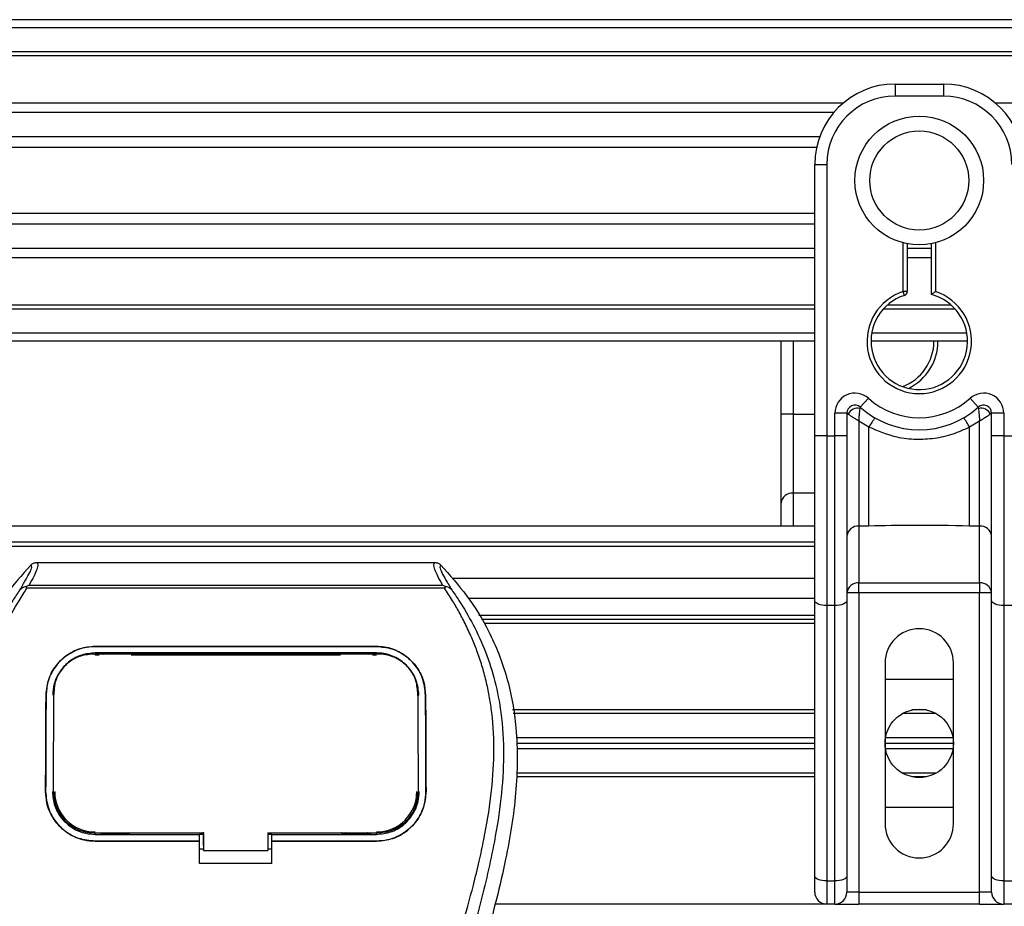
# Model space of a CAD drawing. Header units: millimetres. Extents: x 0 to 420, y 0 to 297.
# Tile 33 of 84: x 83.06 to 92.52, y 257.63 to 266.15. Entities that reach past the tile are written whole.
import ezdxf

# ---------------------------------------------------------------- set-up
doc = ezdxf.new("R2010")
doc.units = ezdxf.units.MM

msp = doc.modelspace()

# ---------------------------------------------------------------- linework, layer by layer
at = {"color": 7, "linetype": 'Continuous', "lineweight": 25}
for p, q in [((217.27517, 266.14652), (62.72483, 266.14652)), ((217.27517, 266.06924), (62.72483, 266.06924)), ((217.27517, 265.83742), (62.72483, 265.83742)), ((217.27517, 265.79801), (62.72483, 265.79801)), ((91.47119, 265.52832), (91.93484, 265.52832)), ((91.47119, 265.52832), (91.47119, 265.4124)), ((91.93484, 265.52832), (91.93484, 265.4124)), ((90.96895, 265.34284), (62.72483, 265.34284)), ((91.93484, 265.4124), (91.47119, 265.4124)), ((187.56291, 265.34284), (92.43709, 265.34284)), ((90.87999, 265.25318), (62.72483, 265.25318)), ((90.74591, 265.02224), (62.72483, 265.02224)), ((90.71567, 264.91784), (62.72483, 264.91784)), ((90.69844, 264.75556), (90.81435, 264.75556)), ((90.69844, 264.07364), (90.69844, 264.75556)), ((90.81435, 264.75556), (90.81435, 262.1486)), ((90.69844, 264.28419), (62.72483, 264.28419)), ((90.69844, 264.17979), (62.72483, 264.17979)), ((90.69844, 263.58288), (90.69844, 264.07364)), ((90.69844, 263.94884), (62.72483, 263.94884)), ((91.54847, 263.53343), (91.54847, 264.00198)), ((91.5871, 263.99332), (91.5871, 263.53343)), ((91.81893, 263.94884), (91.5871, 263.94884)), ((91.81893, 263.50444), (91.81893, 263.99332)), ((91.85757, 264.00198), (91.85757, 263.53343)), ((90.69844, 263.85919), (62.72483, 263.85919)), ((91.81893, 263.85919), (91.5871, 263.85919)), ((90.69844, 262.1486), (90.69844, 263.58288)), ((91.56036, 263.49667), (91.54847, 263.53343)), ((91.5871, 263.53343), (91.54847, 263.53343)), ((90.69844, 263.40402), (62.72483, 263.40402)), ((90.69844, 263.36461), (62.72483, 263.36461)), ((92.0486, 263.36461), (91.35743, 263.36461)), ((92.00882, 263.40402), (91.39722, 263.40402)), ((90.69844, 263.13279), (62.72483, 263.13279)), ((92.16018, 263.13279), (91.24585, 263.13279)), ((90.69844, 263.05551), (62.72483, 263.05551)), ((90.37551, 262.35626), (90.37551, 263.05551)), ((90.49142, 263.05551), (90.49142, 262.35626)), ((92.16667, 263.05551), (91.23937, 263.05551)), ((91.13633, 262.42194), (91.21361, 262.50833)), ((92.19243, 262.50833), (92.2697, 262.42194)), ((90.49142, 262.35626), (90.37551, 262.35626)), ((90.37551, 261.50171), (90.37551, 262.35626)), ((90.49142, 262.35626), (90.49142, 261.59666)), ((90.49142, 262.35626), (90.69844, 262.35626)), ((91.00754, 262.36434), (90.89163, 262.36434)), ((90.89163, 262.1486), (90.89163, 262.36434)), ((91.00754, 262.36434), (91.00754, 262.1486)), ((91.01865, 262.35626), (91.00754, 262.35626)), ((92.39849, 262.35626), (92.38738, 262.35626)), ((92.39849, 262.1486), (92.39849, 262.36434)), ((92.51441, 262.36434), (92.39849, 262.36434)), ((92.51441, 262.36434), (92.51441, 262.1486)), ((91.2197, 262.2303), (91.12345, 262.28872)), ((91.12345, 262.28872), (91.12345, 261.28016)), ((91.2197, 261.28016), (91.2197, 262.2303)), ((92.28258, 262.28872), (92.18633, 262.2303)), ((92.18633, 261.28016), (92.18633, 262.2303)), ((92.28258, 261.28016), (92.28258, 262.28872)), ((90.69844, 260.56469), (90.69844, 262.1486)), ((90.81435, 262.1486), (90.69844, 262.1486)), ((90.81435, 262.1486), (90.81435, 260.51571)), ((90.81435, 262.1486), (90.89163, 262.1486)), ((90.89163, 260.51571), (90.89163, 262.1486)), ((91.00754, 262.1486), (90.89163, 262.1486)), ((91.00754, 262.1486), (91.00754, 260.56469)), ((92.39849, 260.56469), (92.39849, 262.1486)), ((92.51441, 262.1486), (92.39849, 262.1486)), ((92.51441, 262.1486), (92.51441, 260.51571)), ((92.51441, 262.1486), (92.59168, 262.1486)), ((90.49142, 261.59666), (90.49142, 261.27818)), ((90.69844, 261.59666), (90.49142, 261.59666)), ((90.37551, 261.27818), (90.37551, 261.50171)), ((90.69844, 261.27818), (62.72483, 261.27818)), ((91.2197, 261.28016), (91.12345, 261.28016)), ((91.12345, 261.28016), (91.12345, 260.73306)), ((92.28258, 261.28016), (92.18633, 261.28016)), ((92.28258, 260.73306), (92.28258, 261.28016)), ((90.69844, 261.12363), (64.8499, 261.12363)), ((90.69844, 261.08499), (65.81584, 261.08499)), ((83.22065, 260.92916), (87.04859, 260.92916)), ((83.1272, 260.68204), (83.1199, 260.69855)), ((83.14756, 260.71223), (87.12179, 260.71223)), ((87.14956, 260.69876), (87.14106, 260.68204)), ((90.69844, 260.77589), (87.21351, 260.77589)), ((91.12345, 260.73306), (92.28258, 260.73306)), ((91.12345, 260.63811), (91.12345, 260.73306)), ((92.28258, 260.73306), (92.28258, 260.63811)), ((87.14106, 260.68204), (83.1272, 260.68204)), ((91.12345, 260.63811), (91.00754, 260.63811)), ((91.12345, 260.63811), (91.12345, 257.76216)), ((92.28258, 260.63811), (91.12345, 260.63811)), ((92.28258, 257.76216), (92.28258, 260.63811)), ((92.39849, 260.63811), (92.28258, 260.63811)), ((90.69844, 260.58271), (87.37311, 260.58271)), ((90.69844, 257.91832), (90.69844, 260.56469)), ((90.89163, 260.51571), (90.81435, 260.51571)), ((90.81435, 260.51571), (90.81435, 257.86934)), ((90.89163, 257.86934), (90.89163, 260.51571)), ((91.00754, 260.56469), (91.00754, 257.91832)), ((92.39849, 257.91832), (92.39849, 260.56469)), ((92.59168, 260.51571), (92.51441, 260.51571)), ((92.51441, 260.51571), (92.51441, 257.86934)), ((90.69844, 260.42043), (87.47062, 260.42043)), ((90.69844, 260.38179), (87.49446, 260.38179)), ((90.69844, 260.34315), (87.52443, 260.34315)), ((83.78231, 260.12314), (86.48694, 260.12314)), ((83.78231, 260.12277), (83.78231, 260.12314)), ((86.48694, 260.12277), (83.78231, 260.12277)), ((86.48694, 260.06056), (83.78231, 260.06056)), ((83.78231, 260.04313), (83.82231, 260.04313)), ((83.78328, 260.05035), (83.78301, 260.05035)), ((84.11399, 260.057), (83.83701, 260.057)), ((84.12869, 260.04313), (86.14057, 260.04313)), ((86.43224, 260.057), (86.15527, 260.057)), ((86.44695, 260.04313), (86.48694, 260.04313)), ((86.48694, 260.12277), (86.48694, 260.12314)), ((91.3746, 259.9645), (91.3746, 258.419)), ((92.03144, 258.419), (92.03144, 259.9645)), ((91.3746, 259.80995), (92.03144, 259.80995)), ((83.31128, 259.65569), (83.31094, 259.65569)), ((83.38584, 259.67931), (83.38497, 259.66216)), ((83.38635, 259.69711), (83.38548, 259.68005)), ((86.8843, 259.66217), (86.88341, 259.6793)), ((86.89441, 259.6554), (86.88505, 259.6554)), ((86.95797, 259.65569), (86.95832, 259.65569)), ((90.69844, 259.51244), (87.79505, 259.51244)), ((90.69844, 259.47767), (87.80141, 259.47767)), ((91.8646, 259.47767), (91.54143, 259.47767)), ((91.77384, 259.51244), (91.63219, 259.51244)), ((90.69844, 259.24584), (87.83032, 259.24584)), ((90.69844, 259.19175), (87.8325, 259.19175)), ((92.03144, 259.19175), (91.3746, 259.19175)), ((92.02695, 259.24584), (91.37908, 259.24584)), ((90.69844, 259.13766), (87.83468, 259.13766)), ((92.02695, 259.13766), (91.37908, 259.13766)), ((90.69844, 258.90583), (87.83324, 258.90583)), ((91.8646, 258.90583), (91.54143, 258.90583)), ((90.69844, 258.87106), (87.83155, 258.87106)), ((91.77384, 258.87106), (91.63219, 258.87106)), ((83.30708, 258.72823), (83.30674, 258.72823)), ((83.3827, 258.72123), (83.38293, 258.72079)), ((86.88771, 258.72319), (86.88449, 258.7045)), ((86.96218, 258.72823), (86.96251, 258.72823)), ((92.03144, 258.57355), (91.3746, 258.57355)), ((83.78231, 258.31715), (83.78231, 258.33268)), ((84.82559, 258.20942), (84.82559, 258.33648)), ((84.82559, 258.33268), (84.82559, 258.16239)), ((85.44379, 258.33267), (86.49969, 258.33266)), ((85.44379, 258.33267), (85.44379, 258.16239)), ((86.48694, 258.31715), (86.48694, 258.33266)), ((83.78231, 258.31715), (84.78689, 258.31715)), ((83.78231, 258.25182), (83.78231, 258.25148)), ((83.78231, 258.25182), (84.78689, 258.25182)), ((84.78689, 258.25148), (83.78231, 258.25148)), ((83.84354, 258.3208), (84.10747, 258.3208)), ((84.78689, 258.32044), (84.82559, 258.32044)), ((84.78689, 258.25554), (84.78689, 258.31715)), ((84.78689, 258.03629), (84.78689, 258.25148)), ((85.44379, 258.32044), (85.48237, 258.32044)), ((85.48237, 258.31715), (86.48694, 258.31715)), ((85.48237, 258.25554), (85.48237, 258.31715)), ((85.48237, 258.25182), (86.48694, 258.25182)), ((85.48237, 258.03629), (85.48237, 258.25148)), ((86.48694, 258.25148), (85.48237, 258.25148)), ((86.16179, 258.3208), (86.42572, 258.3208)), ((86.48694, 258.25182), (86.48694, 258.25148)), ((84.78689, 258.17824), (84.82559, 258.17824)), ((84.82559, 258.20942), (84.82559, 258.16551)), ((84.82559, 258.16239), (84.82559, 258.16551)), ((84.82559, 258.16239), (85.44379, 258.16239)), ((85.44379, 258.17824), (85.48237, 258.17824)), ((85.48237, 258.03629), (84.78689, 258.03629)), ((90.69844, 257.76216), (90.69844, 257.91832)), ((90.81435, 257.86934), (90.89163, 257.86934)), ((90.81435, 257.86934), (90.81435, 257.64625)), ((90.89163, 257.64625), (90.89163, 257.86934)), ((91.00754, 257.91832), (91.00754, 257.76216)), ((92.39849, 257.76216), (92.39849, 257.91832)), ((92.51441, 257.86934), (92.59168, 257.86934)), ((92.51441, 257.86934), (92.51441, 257.64625)), ((91.12345, 257.76216), (91.00754, 257.76216)), ((91.12345, 257.76216), (91.12345, 257.64625)), ((91.12345, 257.76216), (92.28258, 257.76216)), ((92.39849, 257.76216), (92.28258, 257.76216)), ((92.28258, 257.64625), (92.28258, 257.76216)), ((90.81435, 257.64625), (87.62834, 257.64625)), ((90.89163, 257.64625), (90.81435, 257.64625)), ((90.89163, 257.64625), (91.12345, 257.64625)), ((92.28258, 257.64625), (91.12345, 257.64625)), ((92.28258, 257.64625), (92.51441, 257.64625)), ((92.59168, 257.64625), (92.51441, 257.64625))]:
    msp.add_line(p, q, dxfattribs=at)
at = {"color": 7, "linetype": 'Continuous', "lineweight": 25, "flags": 128}
for points in [[(90.81435, 260.51571), (90.79174, 260.51665), (90.77, 260.51943), (90.74996, 260.52396), (90.73239, 260.53005), (90.71798, 260.53748), (90.70726, 260.54595), (90.70067, 260.55514), (90.69844, 260.56469)], [(91.00754, 260.56469), (91.00531, 260.55514), (90.99872, 260.54595), (90.98801, 260.53748), (90.97359, 260.53005), (90.95603, 260.52396), (90.93599, 260.51943), (90.91424, 260.51665), (90.89163, 260.51571)], [(92.51441, 260.51571), (92.49179, 260.51665), (92.47005, 260.51943), (92.45001, 260.52396), (92.43244, 260.53005), (92.41803, 260.53748), (92.40732, 260.54595), (92.40072, 260.55514), (92.39849, 260.56469)], [(83.77352, 260.05036), (83.78232, 260.05035), (83.78301, 260.05035)], [(83.76956, 258.33268), (84.28052, 258.33268), (84.82559, 258.33268)], [(90.81435, 257.86934), (90.79174, 257.87028), (90.77, 257.87306), (90.74996, 257.87759), (90.73239, 257.88368), (90.71798, 257.89111), (90.70726, 257.89958), (90.70067, 257.90877), (90.69844, 257.91832)], [(91.00754, 257.91832), (91.00531, 257.90877), (90.99872, 257.89958), (90.98801, 257.89111), (90.97359, 257.88368), (90.95603, 257.87759), (90.93599, 257.87306), (90.91424, 257.87028), (90.89163, 257.86934)], [(92.51441, 257.86934), (92.49179, 257.87028), (92.47005, 257.87306), (92.45001, 257.87759), (92.43244, 257.88368), (92.41803, 257.89111), (92.40732, 257.89958), (92.40072, 257.90877), (92.39849, 257.91832)]]:
    msp.add_lwpolyline(points, dxfattribs=at)
at = {"color": 7, "linetype": 'Continuous', "lineweight": 25}
for centre, radius in [((91.70302, 264.60101), 0.61865), ((91.70302, 264.60101), 0.47586), ((91.70302, 259.19175), 0.32842)]:
    msp.add_circle(centre, radius, dxfattribs=at)
for centre, radius, start, end in [((91.47119, 264.75556), 0.77275, 90, 180), ((91.93484, 264.75556), 0.77275, 0, 90), ((91.47119, 264.75556), 0.65684, 90, 180), ((91.93484, 264.75556), 0.65684, 0, 90), ((91.70302, 263.05551), 0.50229, 107.920213, 72.079787), ((91.70302, 263.05551), 0.46365, 107.920213, 75.522488), ((91.54847, 263.53343), 0.03864, 287.920213, 0), ((91.38008, 263.05551), 0.46365, 290.380401, 0), ((91.38008, 263.05551), 0.50229, 295.881191, 0), ((91.08482, 262.36434), 0.19319, 48.189685, 180), ((91.70302, 263.05551), 0.73411, 228.189685, 311.810315), ((92.32122, 262.36434), 0.19319, 0, 131.810315), ((91.08482, 262.36434), 0.07728, 48.189685, 180), ((91.08482, 262.36434), 0.07728, 48.190689, 179.99948), ((91.10884, 262.31209), 0.10043, 75.207531, 153.906305), ((91.70302, 263.05551), 0.85003, 228.189685, 311.810315), ((92.32122, 262.36434), 0.07728, 0, 131.810315), ((92.32122, 262.36434), 0.07728, 0.00052, 131.809311), ((92.29719, 262.31209), 0.10043, 26.093695, 104.792469), ((91.69941, 261.98202), 0.54015, 141.327049, 152.635406), ((91.70663, 261.98202), 0.54015, 27.364594, 38.672951), ((90.48189, 261.49007), 0.10701, 84.888926, 173.756454), ((91.11392, 261.17357), 0.10701, 84.888926, 173.756454), ((92.29211, 261.17357), 0.10701, 6.243546, 95.111074), ((91.11392, 260.62647), 0.10701, 84.888926, 173.756454), ((92.29211, 260.62647), 0.10701, 6.243546, 95.111074), ((91.70302, 259.9645), 0.32842, 0, 180), ((83.78231, 258.7281), 0.38772, 180, 270), ((86.48694, 258.7281), 0.38772, 270, 0), ((91.70302, 258.419), 0.32842, 180, 0), ((90.81435, 257.76216), 0.11591, 180, 270), ((90.89163, 257.76216), 0.11591, 270, 0), ((92.51441, 257.76216), 0.11591, 180, 270)]:
    msp.add_arc(centre, radius, start, end, dxfattribs=at)
for points, knots in [([(91.81893, 263.50444), (91.81925, 263.50468), (91.81987, 263.50517), (91.82461, 263.50883), (91.83183, 263.51434), (91.84222, 263.52216), (91.8513, 263.52886), (91.85669, 263.53279), (91.85747, 263.53336), (91.85757, 263.53343)], [0, 0, 0, 0, 0.1619499, 0.3233619, 0.4972773, 0.7062892, 0.9573608, 0.9948044, 1, 1, 1, 1]), ([(91.12345, 262.28872), (91.12347, 262.28892), (91.12349, 262.28935), (91.12353, 262.29001), (91.12357, 262.29084), (91.12364, 262.29201), (91.12374, 262.29384), (91.12391, 262.29669), (91.12418, 262.30115), (91.12463, 262.30824), (91.12542, 262.3199), (91.12715, 262.34242), (91.12926, 262.36461), (91.13207, 262.39039), (91.13345, 262.40116), (91.13448, 262.40919)], [0, 0, 0, 0, 0.00426596, 0.00889009, 0.01380627, 0.02144646, 0.0333306, 0.05185022, 0.08082575, 0.12657636, 0.20045088, 0.32751798, 0.61268516, 0.71115998, 1, 1, 1, 1]), ([(91.13633, 262.42194), (91.13631, 262.42184), (91.13622, 262.42152), (91.13566, 262.41789), (91.13486, 262.41194), (91.13448, 262.40919)], [0, 0, 0, 0, 0.1978945, 0.6297578, 1, 1, 1, 1]), ([(92.2697, 262.42194), (92.26976, 262.42165), (92.2699, 262.42104), (92.27059, 262.41634), (92.27127, 262.4113), (92.27155, 262.40919)], [0, 0, 0, 0, 0.3358482, 0.722383, 1, 1, 1, 1]), ([(92.27155, 262.40919), (92.27258, 262.40116), (92.27396, 262.39039), (92.27678, 262.36461), (92.27889, 262.34242), (92.28061, 262.3199), (92.28141, 262.30824), (92.28186, 262.30115), (92.28213, 262.29669), (92.28229, 262.29384), (92.2824, 262.29201), (92.28246, 262.29084), (92.28251, 262.29001), (92.28255, 262.28935), (92.28257, 262.28892), (92.28258, 262.28872)], [0, 0, 0, 0, 0.28884, 0.3873148, 0.672482, 0.7995491, 0.8734236, 0.9191742, 0.9481498, 0.9666694, 0.9785535, 0.9861937, 0.9911099, 0.995734, 1, 1, 1, 1]), ([(91.01865, 262.35626), (91.01628, 262.35798), (91.01117, 262.3617), (91.00799, 262.36404), (91.00765, 262.36427), (91.00754, 262.36434)], [0, 0, 0, 0, 0.3727547, 0.8035537, 1, 1, 1, 1]), ([(91.12345, 262.28872), (91.12328, 262.28883), (91.12299, 262.289), (91.12255, 262.28928), (91.12205, 262.28958), (91.12131, 262.29004), (91.12016, 262.29074), (91.11841, 262.29182), (91.11573, 262.29348), (91.11159, 262.29603), (91.10514, 262.30002), (91.09477, 262.30646), (91.07562, 262.31843), (91.05693, 262.33041), (91.035, 262.3449), (91.02564, 262.3514), (91.01865, 262.35626)], [0, 0, 0, 0, 0.0041906, 0.0068565, 0.010501, 0.0160828, 0.0246331, 0.0377369, 0.0578443, 0.0887963, 0.1368222, 0.212883, 0.3405739, 0.6117157, 0.7098737, 1, 1, 1, 1]), ([(92.38738, 262.35626), (92.38039, 262.3514), (92.37104, 262.3449), (92.34911, 262.33041), (92.33041, 262.31843), (92.31127, 262.30646), (92.30089, 262.30002), (92.29445, 262.29603), (92.29031, 262.29348), (92.28762, 262.29182), (92.28587, 262.29074), (92.28473, 262.29004), (92.28398, 262.28958), (92.28349, 262.28928), (92.28304, 262.289), (92.28276, 262.28883), (92.28258, 262.28872)], [0, 0, 0, 0, 0.29012633, 0.38828426, 0.65942612, 0.78711703, 0.86317778, 0.91120374, 0.9421557, 0.96226308, 0.97536691, 0.98391724, 0.98949901, 0.99314345, 0.99580945, 1, 1, 1, 1]), ([(92.39849, 262.36434), (92.39822, 262.36414), (92.39762, 262.36372), (92.39354, 262.36072), (92.3892, 262.35758), (92.38738, 262.35626)], [0, 0, 0, 0, 0.3336844, 0.7201517, 1, 1, 1, 1]), ([(92.18633, 262.2303), (92.13291, 262.20592), (92.02458, 262.1565), (91.84998, 262.11729), (91.6704, 262.10733), (91.45419, 262.1309), (91.30894, 262.19247), (91.2197, 262.2303)], [0, 0, 0, 0, 0.17534777, 0.35557936, 0.53101844, 0.71188108, 1, 1, 1, 1]), ([(92.18633, 261.28016), (92.00579, 261.28365), (91.68355, 261.28989), (91.36137, 261.28313), (91.2197, 261.28016)], [0, 0, 0, 0, 0.5602827, 1, 1, 1, 1]), ([(83.16479, 260.90541), (83.0782, 260.80858), (82.9032, 260.61289), (82.68255, 260.25191), (82.51429, 259.82533), (82.43944, 259.40117), (82.42545, 259.02705), (82.44734, 258.60388), (82.5397, 258.02887), (82.66121, 257.56825), (82.72807, 257.31477)], [0, 0, 0, 0, 0.10205548, 0.20624341, 0.33103875, 0.46071931, 0.54297278, 0.62526856, 0.7937741, 1, 1, 1, 1]), ([(83.05947, 260.66642), (83.07873, 260.69913), (83.1174, 260.76481), (83.15747, 260.83759), (83.17847, 260.88953), (83.16936, 260.90011), (83.16479, 260.90541)], [0, 0, 0, 0, 0.24872742, 0.49949886, 0.74927865, 1, 1, 1, 1]), ([(83.22065, 260.92916), (83.22582, 260.92404), (83.23614, 260.91381), (83.22497, 260.8668), (83.19662, 260.80125), (83.16383, 260.74175), (83.14756, 260.71223)], [0, 0, 0, 0, 0.2575936, 0.5147329, 0.7591509, 1, 1, 1, 1]), ([(83.16479, 260.90541), (83.1686, 260.90895), (83.17623, 260.91603), (83.1901, 260.92338), (83.20503, 260.92829), (83.21543, 260.92887), (83.22065, 260.92916)], [0, 0, 0, 0, 0.2491591, 0.4999762, 0.7491747, 1, 1, 1, 1]), ([(87.12179, 260.71223), (87.10585, 260.74196), (87.07404, 260.80132), (87.04556, 260.86673), (87.03343, 260.91374), (87.04353, 260.92401), (87.04859, 260.92916)], [0, 0, 0, 0, 0.2424224, 0.4838284, 0.7414574, 1, 1, 1, 1]), ([(87.04859, 260.92915), (87.05898, 260.92795), (87.07457, 260.92615), (87.09301, 260.91601), (87.10065, 260.90894), (87.10448, 260.9054)], [0, 0, 0, 0, 0.4987145, 0.7487494, 1, 1, 1, 1]), ([(87.10448, 260.9054), (87.09982, 260.90016), (87.09053, 260.88971), (87.11095, 260.83843), (87.15099, 260.76576), (87.19013, 260.69963), (87.20977, 260.66645)], [0, 0, 0, 0, 0.2514408, 0.5015673, 0.7498635, 1, 1, 1, 1]), ([(87.10448, 260.9054), (87.19107, 260.80857), (87.36606, 260.61288), (87.58671, 260.2519), (87.75497, 259.82533), (87.82982, 259.40117), (87.8438, 259.02705), (87.82191, 258.60388), (87.72955, 258.02887), (87.60805, 257.56825), (87.54118, 257.31477)], [0, 0, 0, 0, 0.102054, 0.2062404, 0.3310362, 0.4607173, 0.5429711, 0.6252671, 0.7937733, 1, 1, 1, 1]), ([(83.11977, 260.69853), (83.1193, 260.69844), (83.11108, 260.69693), (83.09548, 260.69243), (83.07511, 260.68193), (83.06465, 260.67156), (83.05947, 260.66642)], [0, 0, 0, 0, 0.0200108, 0.3469957, 0.676674, 1, 1, 1, 1]), ([(83.11963, 260.69871), (83.12854, 260.70358), (83.13762, 260.70855), (83.14737, 260.71216), (83.14756, 260.71223)], [0, 0, 0, 0, 0.9812431, 1, 1, 1, 1]), ([(87.12178, 260.71223), (87.12197, 260.71216), (87.13208, 260.70877), (87.1409, 260.70372), (87.14956, 260.69876)], [0, 0, 0, 0, 0.0189016, 1, 1, 1, 1]), ([(87.20977, 260.66645), (87.20459, 260.67158), (87.19413, 260.68195), (87.17376, 260.69244), (87.15819, 260.69694), (87.14999, 260.69844), (87.14954, 260.69853)], [0, 0, 0, 0, 0.3236146, 0.6535901, 0.9808697, 1, 1, 1, 1]), ([(83.0594, 260.66636), (83.03631, 260.63271), (82.96639, 260.53079), (82.85116, 260.33602), (82.73107, 260.0745), (82.63886, 259.78895), (82.57528, 259.45562), (82.55355, 259.07638), (82.58111, 258.66044), (82.65659, 258.17855), (82.78483, 257.63534), (82.98861, 256.9099), (83.21628, 256.05967), (83.43564, 255.07762), (83.60079, 254.08571), (83.70616, 253.08593), (83.71818, 252.41687), (83.72419, 252.08244)], [0, 0, 0, 0, 0.0171315, 0.0518789, 0.0867888, 0.1216172, 0.1567305, 0.2033881, 0.2503481, 0.2972709, 0.3674165, 0.4376773, 0.5502447, 0.6628473, 0.7753466, 0.8877074, 1, 1, 1, 1]), ([(83.87815, 252.07731), (83.87518, 252.30403), (83.8691, 252.76738), (83.81488, 253.47169), (83.7296, 254.18233), (83.62408, 254.79958), (83.51571, 255.32519), (83.4195, 255.74478), (83.31432, 256.16164), (83.19827, 256.59249), (83.09841, 256.94703), (83.02475, 257.20374), (82.98754, 257.33443), (82.95256, 257.45767), (82.92224, 257.56506), (82.89243, 257.67258), (82.8659, 257.77311), (82.83856, 257.88015), (82.81341, 257.98306), (82.7904, 258.08179), (82.76955, 258.17635), (82.73492, 258.34386), (82.69435, 258.57779), (82.65973, 258.88668), (82.6503, 259.1882), (82.66907, 259.48849), (82.7213, 259.78201), (82.80569, 260.06621), (82.92004, 260.33216), (83.02036, 260.51222), (83.09004, 260.6249), (83.11509, 260.66341), (83.1272, 260.68203)], [0, 0, 0, 0, 0.0757702, 0.1548571, 0.2359051, 0.3148505, 0.3639911, 0.4151955, 0.4586591, 0.5076202, 0.5642678, 0.5817192, 0.5968623, 0.6096795, 0.624536, 0.6341631, 0.6469813, 0.6592987, 0.6711121, 0.6824202, 0.6932232, 0.7035232, 0.739704, 0.7727671, 0.8079075, 0.8413785, 0.8748477, 0.9102013, 0.9450667, 0.9801292, 0.9903909, 1, 1, 1, 1]), ([(86.39111, 252.07731), (86.39669, 252.3916), (86.40784, 253.0201), (86.50507, 253.95837), (86.63923, 254.78349), (86.79058, 255.49824), (86.90019, 255.94896), (86.977, 256.24379), (87.013, 256.37905), (87.04843, 256.50946), (87.08367, 256.63702), (87.12062, 256.76912), (87.16076, 256.91117), (87.20959, 257.08196), (87.26152, 257.26323), (87.31519, 257.45245), (87.36713, 257.63555), (87.42056, 257.83785), (87.47271, 258.05137), (87.53456, 258.33706), (87.59172, 258.68085), (87.62221, 259.08978), (87.60816, 259.40522), (87.57475, 259.63173), (87.54495, 259.77639), (87.50655, 259.92166), (87.46116, 260.0599), (87.40756, 260.19612), (87.34822, 260.32612), (87.28371, 260.45089), (87.21394, 260.5704), (87.16655, 260.64299), (87.14106, 260.68204)], [0, 0, 0, 0, 0.1050162, 0.2100001, 0.3148093, 0.3841756, 0.4540228, 0.4697491, 0.4859574, 0.5007826, 0.5148922, 0.5301685, 0.5466097, 0.5642069, 0.5895177, 0.6096146, 0.6299353, 0.6531323, 0.6795668, 0.7034488, 0.7509822, 0.7962784, 0.8412589, 0.8577085, 0.8747396, 0.8922462, 0.9101144, 0.9261934, 0.9450023, 0.962977, 0.9800887, 1, 1, 1, 1]), ([(87.20984, 260.66638), (87.23293, 260.63272), (87.30286, 260.5308), (87.4181, 260.33602), (87.53819, 260.0745), (87.63039, 259.78895), (87.69397, 259.45562), (87.7157, 259.07638), (87.68815, 258.66044), (87.61267, 258.17855), (87.48443, 257.63534), (87.28065, 256.9099), (87.05298, 256.05967), (86.83362, 255.07762), (86.66846, 254.08571), (86.56309, 253.08593), (86.55108, 252.41687), (86.54507, 252.08244)], [0, 0, 0, 0, 0.0171351, 0.0518824, 0.0867922, 0.1216204, 0.1567336, 0.2033911, 0.2503509, 0.2972735, 0.3674188, 0.4376794, 0.5502464, 0.6628485, 0.7753474, 0.8877078, 1, 1, 1, 1]), ([(83.31094, 259.65569), (83.31692, 259.71046), (83.32889, 259.81999), (83.41631, 259.96351), (83.54352, 260.06925), (83.67527, 260.11776), (83.7562, 260.12183), (83.78231, 260.12314)], [0, 0, 0, 0, 0.2254673, 0.4508536, 0.6773692, 0.8959117, 1, 1, 1, 1]), ([(83.78231, 260.12277), (83.73227, 260.11809), (83.63227, 260.10875), (83.49763, 260.03658), (83.38986, 259.92738), (83.32325, 259.79387), (83.31494, 259.69788), (83.31128, 259.65569)], [0, 0, 0, 0, 0.1986654, 0.3969886, 0.6042242, 0.8260387, 1, 1, 1, 1]), ([(83.78231, 260.06056), (83.73873, 260.05647), (83.65164, 260.04829), (83.5345, 259.98493), (83.44152, 259.88956), (83.38476, 259.77402), (83.37787, 259.6916), (83.37485, 259.6554)], [0, 0, 0, 0, 0.2000051, 0.3997225, 0.6073327, 0.8275308, 1, 1, 1, 1]), ([(83.77352, 260.05036), (83.73017, 260.04644), (83.64345, 260.03859), (83.52784, 259.97654), (83.44042, 259.88402), (83.39313, 259.7791), (83.38796, 259.70826), (83.38584, 259.67931)], [0, 0, 0, 0, 0.2128654, 0.4257218, 0.6387225, 0.8523499, 1, 1, 1, 1]), ([(86.49573, 260.05036), (86.4928, 260.05036), (86.18357, 260.04992), (85.27942, 260.05044), (84.3782, 260.05038), (83.78328, 260.05035)], [0, 0, 0, 0, 0.0032392, 0.3420114, 1, 1, 1, 1]), ([(83.83701, 260.057), (83.84122, 260.05667), (83.84894, 260.05607), (83.85541, 260.05214), (83.85835, 260.05034)], [0, 0, 0, 0, 0.5442305, 1, 1, 1, 1]), ([(84.09221, 260.05032), (84.09612, 260.05251), (84.10288, 260.05628), (84.1107, 260.05679), (84.11399, 260.057)], [0, 0, 0, 0, 0.57883712, 1, 1, 1, 1]), ([(86.15527, 260.057), (86.15947, 260.05667), (86.16723, 260.05606), (86.17372, 260.05211), (86.17669, 260.0503)], [0, 0, 0, 0, 0.5420065, 1, 1, 1, 1]), ([(86.4105, 260.05034), (86.4144, 260.05251), (86.42115, 260.05628), (86.42895, 260.05679), (86.43224, 260.057)], [0, 0, 0, 0, 0.5782449, 1, 1, 1, 1]), ([(86.48694, 260.12314), (86.53711, 260.11845), (86.63735, 260.10907), (86.77241, 260.03653), (86.88024, 259.92684), (86.94649, 259.79324), (86.95472, 259.69758), (86.95832, 259.65569)], [0, 0, 0, 0, 0.1991311, 0.3979316, 0.6058895, 0.8273797, 1, 1, 1, 1]), ([(86.95797, 259.65569), (86.95198, 259.71046), (86.93999, 259.82), (86.8525, 259.96344), (86.7253, 260.06909), (86.59365, 260.11744), (86.51287, 260.12148), (86.48694, 260.12277)], [0, 0, 0, 0, 0.2256595, 0.4512475, 0.6779682, 0.8966264, 1, 1, 1, 1]), ([(86.89441, 259.6554), (86.88934, 259.70279), (86.87921, 259.79755), (86.80381, 259.92196), (86.69397, 260.01354), (86.58008, 260.0558), (86.50994, 260.05939), (86.48694, 260.06056)], [0, 0, 0, 0, 0.2255211, 0.4509943, 0.6767202, 0.8940147, 1, 1, 1, 1]), ([(86.88341, 259.6793), (86.87895, 259.72208), (86.87003, 259.80766), (86.80218, 259.9197), (86.70269, 260.00236), (86.59422, 260.0446), (86.52332, 260.04875), (86.49573, 260.05036)], [0, 0, 0, 0, 0.2177322, 0.4355788, 0.6507548, 0.8640725, 1, 1, 1, 1]), ([(83.30674, 258.72823), (83.30698, 258.80597), (83.30758, 259.00054), (83.30883, 259.3111), (83.31023, 259.54071), (83.31094, 259.65569)], [0, 0, 0, 0, 0.249392, 0.6241438, 1, 1, 1, 1]), ([(83.31128, 259.65569), (83.31037, 259.50298), (83.309, 259.27351), (83.30781, 258.96278), (83.30732, 258.80643), (83.30708, 258.72823)], [0, 0, 0, 0, 0.49854329, 0.74916751, 1, 1, 1, 1]), ([(83.38293, 258.72079), (83.38294, 258.72322), (83.38322, 258.87054), (83.38375, 259.10087), (83.38472, 259.4098), (83.38541, 259.58187), (83.38581, 259.67131), (83.38584, 259.67931)], [0, 0, 0, 0, 0.0075194, 0.4566651, 0.7153557, 0.9745252, 1, 1, 1, 1]), ([(86.88787, 259.60074), (86.88762, 259.60571), (86.886, 259.6379), (86.88431, 259.66998), (86.88287, 259.69712)], [0, 0, 0, 0, 0.1542318, 1, 1, 1, 1]), ([(86.88341, 259.6793), (86.88345, 259.6713), (86.8841, 259.5232), (86.88497, 259.29028), (86.88579, 258.98004), (86.88615, 258.80973), (86.88632, 258.72321), (86.88632, 258.72078)], [0, 0, 0, 0, 0.0254662, 0.4713629, 0.7317873, 0.9924644, 1, 1, 1, 1]), ([(86.96218, 258.72823), (86.96193, 258.80598), (86.96133, 259.00057), (86.96008, 259.31116), (86.95868, 259.54073), (86.95797, 259.65569)], [0, 0, 0, 0, 0.2493778, 0.6241217, 1, 1, 1, 1]), ([(86.95832, 259.65569), (86.95923, 259.50294), (86.96059, 259.27342), (86.96179, 258.96272), (86.96227, 258.80641), (86.96251, 258.72823)], [0, 0, 0, 0, 0.49858361, 0.74918971, 1, 1, 1, 1]), ([(83.78231, 258.25148), (83.72896, 258.25672), (83.62226, 258.26718), (83.47999, 258.34879), (83.37247, 258.46892), (83.31482, 258.60308), (83.30907, 258.69218), (83.30674, 258.72823)], [0, 0, 0, 0, 0.2134118, 0.4268173, 0.6404853, 0.8545743, 1, 1, 1, 1]), ([(83.30708, 258.72823), (83.31219, 258.67474), (83.3224, 258.56775), (83.40429, 258.42483), (83.52502, 258.31705), (83.65881, 258.25996), (83.74719, 258.25414), (83.78231, 258.25182)], [0, 0, 0, 0, 0.2152728, 0.4305775, 0.6450792, 0.8589771, 1, 1, 1, 1]), ([(83.37203, 258.7281), (83.37649, 258.68189), (83.38541, 258.58947), (83.45629, 258.46607), (83.56072, 258.37313), (83.67613, 258.3241), (83.75222, 258.31912), (83.78231, 258.31715)], [0, 0, 0, 0, 0.2155433, 0.4311178, 0.6459265, 0.8599501, 1, 1, 1, 1]), ([(83.38293, 258.72079), (83.38715, 258.67708), (83.39557, 258.58965), (83.46259, 258.47295), (83.5613, 258.38518), (83.67001, 258.33916), (83.74147, 258.33451), (83.76956, 258.33268)], [0, 0, 0, 0, 0.2161227, 0.4322836, 0.6474825, 0.8614599, 1, 1, 1, 1]), ([(86.96251, 258.72823), (86.95741, 258.67471), (86.94719, 258.56768), (86.86528, 258.42462), (86.74442, 258.31676), (86.61051, 258.25962), (86.52207, 258.2538), (86.48694, 258.25148)], [0, 0, 0, 0, 0.2152168, 0.4304623, 0.6450993, 0.8590403, 1, 1, 1, 1]), ([(86.48694, 258.25182), (86.54026, 258.25705), (86.6469, 258.26751), (86.78902, 258.34907), (86.89647, 258.46906), (86.95409, 258.60312), (86.95985, 258.69219), (86.96218, 258.72823)], [0, 0, 0, 0, 0.2134298, 0.4268559, 0.6403481, 0.8544905, 1, 1, 1, 1]), ([(86.48694, 258.31715), (86.53297, 258.32167), (86.62501, 258.3307), (86.74771, 258.40108), (86.84045, 258.50466), (86.89017, 258.62028), (86.89519, 258.69708), (86.89722, 258.7281)], [0, 0, 0, 0, 0.2134822, 0.4269583, 0.6406207, 0.8548221, 1, 1, 1, 1]), ([(86.49969, 258.33266), (86.54299, 258.33691), (86.62957, 258.34541), (86.74503, 258.41165), (86.83244, 258.50918), (86.87959, 258.61843), (86.88438, 258.69121), (86.88632, 258.72078)], [0, 0, 0, 0, 0.212876, 0.4257362, 0.6390345, 0.8533124, 1, 1, 1, 1]), ([(86.88632, 258.72078), (86.88657, 258.72124), (86.88694, 258.72192), (86.88741, 258.72272), (86.88763, 258.72306), (86.88771, 258.72319)], [0, 0, 0, 0, 0.5628266, 0.8357591, 1, 1, 1, 1]), ([(83.84354, 258.3208), (83.84116, 258.32286), (83.83715, 258.32634), (83.8328, 258.3303), (83.83081, 258.3322), (83.8303, 258.33268)], [0, 0, 0, 0, 0.5217125, 0.8781434, 1, 1, 1, 1]), ([(83.8708, 258.33268), (83.87014, 258.33183), (83.86682, 258.32755), (83.85734, 258.32246), (83.84829, 258.32137), (83.84354, 258.3208)], [0, 0, 0, 0, 0.1064229, 0.5308645, 1, 1, 1, 1]), ([(84.10747, 258.3208), (84.10318, 258.32126), (84.09461, 258.32218), (84.08506, 258.32696), (84.08132, 258.33148), (84.08032, 258.33268)], [0, 0, 0, 0, 0.4233453, 0.8466836, 1, 1, 1, 1]), ([(84.12068, 258.33268), (84.12018, 258.3322), (84.11797, 258.33007), (84.11358, 258.32611), (84.10958, 258.32263), (84.10747, 258.3208)], [0, 0, 0, 0, 0.1217656, 0.5374861, 1, 1, 1, 1]), ([(86.16179, 258.3208), (86.15941, 258.32286), (86.1554, 258.32634), (86.15106, 258.3303), (86.14907, 258.33219), (86.14857, 258.33267)], [0, 0, 0, 0, 0.522407, 0.8793122, 1, 1, 1, 1]), ([(86.18905, 258.33267), (86.18838, 258.33181), (86.18507, 258.32754), (86.1756, 258.32246), (86.16654, 258.32137), (86.16179, 258.3208)], [0, 0, 0, 0, 0.1058158, 0.5305457, 1, 1, 1, 1]), ([(86.42572, 258.3208), (86.42144, 258.32126), (86.41287, 258.32218), (86.40333, 258.32695), (86.39958, 258.33147), (86.39859, 258.33266)], [0, 0, 0, 0, 0.42366418, 0.84732129, 1, 1, 1, 1]), ([(86.43892, 258.33266), (86.43842, 258.33219), (86.43622, 258.33006), (86.43184, 258.32611), (86.42783, 258.32263), (86.42572, 258.3208)], [0, 0, 0, 0, 0.1204858, 0.5368121, 1, 1, 1, 1])]:
    msp.add_open_spline(points, degree=3, knots=knots, dxfattribs=at)

doc.saveas('drawing.dxf')
